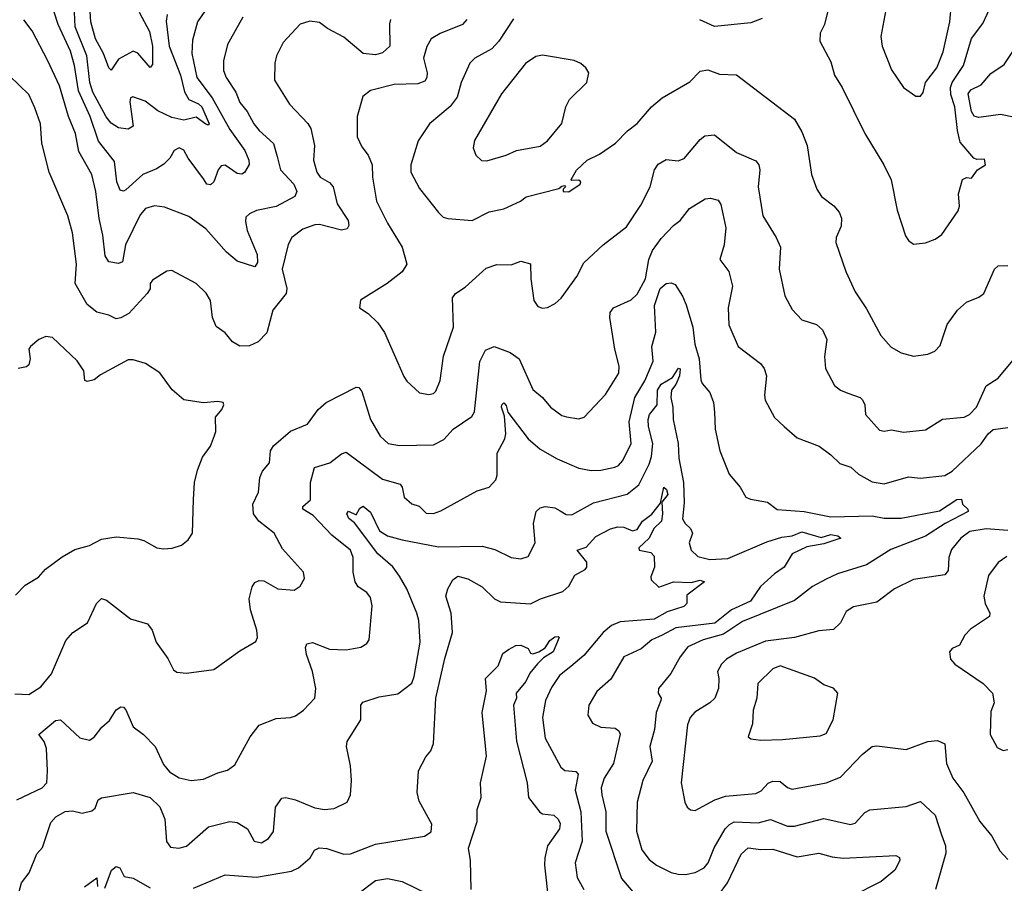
# Model space of a CAD drawing. Extents: x 1246169 to 1426871, y 660025 to 763458.
# Tile 38 of 256: x 1282617 to 1286680, y 674780 to 678344. Entities that reach past the tile are written whole.
import ezdxf

# ---------------------------------------------------------------- set-up
doc = ezdxf.new("R2010")
doc.units = 0

msp = doc.modelspace()

# ---------------------------------------------------------------- linework, layer by layer
at = {"layer": '0CON20XD'}
for points in [[(1283399.6, 678405), (1283350.4, 678335), (1283330.9, 678259.1), (1283327.9, 678205), (1283347.6, 678105), (1283411.2, 678021.2), (1283485, 677890.9), (1283546.2, 677805), (1283563.1, 677765), (1283563.5, 677746.5), (1283545, 677713.8), (1283533.9, 677706.1), (1283515, 677710), (1283465, 677743.9), (1283448.7, 677741.3), (1283436.2, 677725), (1283418.9, 677675), (1283405, 677662.9), (1283390, 677665), (1283375, 677686.9), (1283312.4, 677772.4), (1283295, 677806), (1283275, 677815.8), (1283255, 677803.8), (1283237.3, 677772.7), (1283212.3, 677747.7), (1283181.8, 677728.2), (1283125, 677705.3), (1283055, 677642.5), (1283045, 677636.7), (1283031.2, 677641.2), (1283018.2, 677675), (1283008.6, 677758.6), (1282943, 677843), (1282908.6, 677945), (1282860.3, 678050.3), (1282842.8, 678155), (1282826.2, 678215), (1282776.2, 678325), (1282727.3, 678475)], [(1286335, 678028.8), (1286345, 678043.8), (1286355.5, 678085), (1286401.3, 678145), (1286428.3, 678211.7), (1286455.3, 678335.3), (1286468.8, 678485)], [(1283226.1, 678365), (1283221.6, 678338.4), (1283234.5, 678235), (1283280.5, 678115), (1283296.8, 678046.8), (1283314.5, 678015), (1283355, 677997.5), (1283369.1, 677985), (1283398.9, 677915), (1283395, 677909.2), (1283385, 677912.7), (1283345, 677942.5), (1283295, 677929.9), (1283245, 677941.3), (1283187.7, 677967.7), (1283135, 678007.5), (1283084.6, 678025.4), (1283075, 678022), (1283071.3, 678005), (1283084.8, 677905.3), (1283065, 677891.8), (1283025, 677897.8), (1282995, 677916.7), (1282973.9, 677943.9), (1282918.9, 678045), (1282906.8, 678085), (1282894.3, 678195), (1282846.7, 678315), (1282842, 678405)], [(1283110.3, 678375), (1283152.3, 678295), (1283164.7, 678235.3), (1283165, 678160), (1283155, 678146.7), (1283105, 678205.7), (1283085, 678214), (1283025, 678180.9), (1282995, 678135.8), (1282985, 678145.8), (1282962.9, 678205), (1282930.3, 678265), (1282911.2, 678335), (1282905, 678421.8)], [(1285962.9, 678425), (1285938.6, 678325), (1285920.9, 678289.1), (1285919.2, 678255), (1285965, 678170), (1285979.5, 678115), (1286011.5, 678065), (1286104.6, 677874.6), (1286182.9, 677745), (1286213.4, 677683.4), (1286238.1, 677558.1), (1286272.3, 677452.3), (1286285, 677432.5), (1286305, 677417.5)], [(1286305, 677417.5), (1286355, 677423.8), (1286395, 677438), (1286422.1, 677457.9), (1286490, 677555), (1286495.7, 677574.3), (1286491.2, 677625), (1286507.5, 677685), (1286525, 677692.5), (1286545, 677690), (1286570, 677725), (1286602.5, 677745), (1286599.3, 677769.3), (1286567, 677767), (1286555, 677773.3), (1286498.2, 677838.2), (1286486.7, 677886.7), (1286475.6, 677985), (1286459.3, 678035), (1286458.4, 678065), (1286465.2, 678085), (1286511.7, 678155), (1286545, 678267.1), (1286591.7, 678328.3), (1286627.1, 678405)], [(1283537.5, 678355), (1283475, 678241.2), (1283458.8, 678175), (1283458.5, 678135), (1283468.8, 678105), (1283508.5, 678045), (1283525, 678003.1), (1283555.5, 677965), (1283583.8, 677915), (1283605, 677887.5), (1283665, 677833.1), (1283679.1, 677779.1), (1283693.8, 677725), (1283748.5, 677665), (1283761.4, 677635), (1283752, 677615), (1283675, 677573.1), (1283595, 677556.5), (1283565, 677543.3), (1283550.9, 677529.1), (1283548.5, 677511.5), (1283555.8, 677475), (1283597.1, 677375), (1283598.1, 677341.9), (1283587.5, 677325), (1283515, 677347.5), (1283470.3, 677385), (1283385, 677480.8), (1283315, 677532.5), (1283215, 677570), (1283173.8, 677576.2), (1283135.8, 677565), (1283115, 677539.4), (1283053.2, 677415), (1283041.1, 677345), (1283025, 677337.9), (1282985.4, 677345.4), (1282969.8, 677369.7), (1282960.4, 677455), (1282944.5, 677524.5), (1282931.9, 677635), (1282915.3, 677705), (1282860.6, 677800.6), (1282847.1, 677875), (1282818.4, 677945), (1282781.3, 678071.3), (1282733.9, 678175), (1282668.3, 678298.3), (1282634.3, 678344.3)], [(1286191.9, 678385), (1286170.6, 678275), (1286176.9, 678235), (1286215, 678136.7), (1286263.8, 678065), (1286315, 678028.8), (1286335, 678028.8)], [(1284146.9, 678345), (1284142.8, 678327.2), (1284144.5, 678235), (1284115, 678207.3), (1284085, 678199.7), (1284035, 678205.4), (1283955, 678272.2), (1283887.2, 678307.2), (1283855, 678332), (1283815, 678337.5), (1283774.5, 678325.5), (1283705, 678250), (1283676.7, 678195), (1283670, 678165), (1283668.9, 678095), (1283730.9, 677995), (1283806.3, 677916.3), (1283819.1, 677895), (1283833.3, 677825), (1283830, 677765), (1283842.7, 677715), (1283856.9, 677695), (1283895, 677672.9), (1283910.8, 677655), (1283926.7, 677585), (1283972.2, 677515), (1283975.5, 677494.5), (1283968.2, 677481.8), (1283945, 677475.6), (1283855, 677498.8), (1283835, 677498.2), (1283785, 677480), (1283740.6, 677445), (1283725, 677416.7), (1283700, 677315), (1283719.1, 677235), (1283717.3, 677215), (1283661.8, 677145), (1283637.4, 677052.6), (1283600.6, 677015), (1283565, 676998.7), (1283525, 676997.5), (1283495, 677014.3), (1283465, 677051.9), (1283428.6, 677078.6), (1283412.9, 677115), (1283404.4, 677185), (1283386.2, 677216.2), (1283345, 677255.8), (1283245, 677308.8), (1283225, 677306.7), (1283165, 677270), (1283156.2, 677255), (1283155.9, 677234.1), (1283143.8, 677215), (1283067.5, 677132.5), (1283035, 677113.3), (1283015, 677109.4), (1282985, 677125.6), (1282935, 677137.5), (1282895, 677168.9), (1282846.1, 677255), (1282852.2, 677335), (1282835.4, 677465), (1282816.2, 677535), (1282738.2, 677715), (1282708.5, 677835), (1282702.5, 677915), (1282680.2, 677980.2), (1282654.3, 678035), (1282575, 678112.5)], [(1284462.3, 678345), (1284444.4, 678325), (1284352.3, 678287.8), (1284315, 678265.5), (1284296.9, 678233.1), (1284284, 678186), (1284298.8, 678125), (1284297.9, 678105), (1284289.3, 678090.7), (1284260.5, 678079.5), (1284163.1, 678076.9), (1284065, 678052.2), (1284032.6, 678027.4), (1284010, 677945), (1284010.2, 677860.2), (1284028.9, 677818.9), (1284055.6, 677785), (1284072.2, 677745), (1284073.2, 677695), (1284090, 677595), (1284134.5, 677505), (1284195.5, 677405), (1284214.2, 677335.8), (1284195, 677304.3), (1284134, 677255), (1284023.6, 677186.4), (1284020, 677155), (1284055, 677132.5), (1284095, 677093.3), (1284123.2, 677053.2), (1284202.4, 676872.4), (1284215, 676852.2), (1284266.7, 676805), (1284305, 676797.3), (1284325, 676801.9), (1284335, 676812), (1284352.5, 676855), (1284365.8, 676955.8), (1284407.5, 677075), (1284403.4, 677196.6), (1284415.5, 677214.5), (1284455, 677240), (1284541.7, 677318.3), (1284586.4, 677333.6), (1284645, 677333.1), (1284685, 677348), (1284725, 677336.2), (1284725.8, 677275), (1284738.8, 677185), (1284755, 677161.2), (1284775, 677153.8), (1284795, 677156.2), (1284827.3, 677172.7), (1284851.2, 677195), (1284915.7, 677285), (1284945, 677340.8), (1285025, 677415.8), (1285121.1, 677488.9), (1285181.1, 677578.9), (1285219.1, 677655), (1285237.5, 677725), (1285252, 677748), (1285285, 677767.5), (1285335, 677761.9), (1285358.7, 677771.3), (1285425, 677849.5), (1285445, 677864.4), (1285485, 677869.2), (1285575, 677796.7), (1285655, 677761.9), (1285666.7, 677745), (1285670.9, 677725), (1285664.4, 677655), (1285684.4, 677535), (1285738.9, 677445), (1285756.5, 677405), (1285751.2, 677315), (1285774.5, 677204.5), (1285805, 677148.8), (1285845, 677105.8), (1285905, 677087.1), (1285930.6, 677065), (1285947.8, 677025), (1285937.8, 676955), (1285943.1, 676905), (1285980, 676835), (1286005, 676815.8), (1286035, 676803.1), (1286085, 676785.6), (1286095.4, 676775.4), (1286104.4, 676755), (1286107.1, 676715), (1286165, 676650.8), (1286185, 676645.7), (1286215, 676651.4), (1286265, 676642.5), (1286355, 676652.2), (1286425, 676695.7), (1286515, 676704.4), (1286537.1, 676715), (1286565.4, 676745), (1286605, 676832.9), (1286655, 676865.6), (1286715, 676938)], [(1284655, 678347.8), (1284594.3, 678255.7), (1284565, 678224.5), (1284495.7, 678185), (1284475, 678164.3), (1284439.2, 678085), (1284423.1, 678025), (1284393.4, 677986.6), (1284308.9, 677915), (1284261.8, 677845), (1284231.2, 677745), (1284230.9, 677715), (1284267.6, 677647.6), (1284345, 677548.8), (1284365, 677530), (1284383.5, 677523.5), (1284485, 677515.4), (1284555, 677551.1), (1284615, 677563.5), (1284683.8, 677595), (1284706.8, 677613.2), (1284842.5, 677647.5), (1284855, 677657.5), (1284865, 677660), (1284870, 677655), (1284860, 677645), (1284860, 677635), (1284883.8, 677633.8), (1284930, 677665), (1284932.5, 677675), (1284925, 677682.5), (1284895, 677680), (1284892.5, 677685), (1284915, 677723.3), (1284958.8, 677765), (1285010.2, 677789.8), (1285075.4, 677834.6), (1285125, 677885.8), (1285165, 677916), (1285223.8, 677985), (1285268.3, 678021.7), (1285382.2, 678087.8), (1285425, 678132), (1285456.8, 678136.8), (1285505, 678119.2), (1285575, 678116.2), (1285813.9, 677933.9), (1285845, 677882), (1285866.5, 677825), (1285884.2, 677705), (1285906.2, 677645), (1285926.2, 677615), (1285976.2, 677576.2), (1285999.5, 677549.5), (1286008.5, 677525), (1286007.3, 677492.7), (1285987.1, 677445), (1285985.7, 677425), (1286025.8, 677305), (1286065, 677221.2), (1286111.7, 677151.7), (1286171.2, 677041.2), (1286213.3, 676993.3), (1286255, 676968.9), (1286305, 676955.7)], [(1285681.5, 678348.5), (1285635, 678331.5), (1285485, 678316.4), (1285424.2, 678344.2)], [(1286725, 677940.8), (1286665, 677952.6), (1286575, 677940), (1286556, 677946), (1286545.2, 677965.2), (1286531.7, 678038.3), (1286542.1, 678055), (1286585, 678075.9), (1286625, 678122.1), (1286680.2, 678159.7), (1286732, 678238)], [(1284545, 677762), (1284625, 677785.6), (1284666.7, 677805), (1284765, 677822.5), (1284795.3, 677844.7), (1284855, 677916), (1284871.4, 677985), (1284885.5, 678014.5), (1284958, 678085), (1284965.8, 678125), (1284954, 678145), (1284933.2, 678163.2), (1284905, 678175.6), (1284775, 678197.7), (1284747.1, 678192.9), (1284705, 678163.1), (1284605, 678038.6), (1284493.9, 677846.1), (1284488.1, 677815), (1284500, 677785), (1284523, 677763), (1284545, 677762)], [(1282597.1, 675562.9), (1282655, 675559.6), (1282705, 675591.4), (1282747.8, 675645), (1282807.4, 675782.6), (1282836, 675815), (1282896.7, 675855), (1282934, 675935), (1282954.2, 675955.8), (1282975, 675948.8), (1283075, 675871.9), (1283145, 675850.8), (1283164.4, 675824.4), (1283180, 675775), (1283228.1, 675708.1), (1283251.7, 675661.7), (1283265, 675652), (1283305, 675647.5), (1283417.9, 675662.1), (1283525, 675740), (1283591.2, 675778.8), (1283598.1, 675795), (1283595.5, 675825.5), (1283569.2, 675909.2), (1283564.2, 675955), (1283575.9, 676004.1), (1283587.7, 676022.3), (1283605, 676030), (1283625, 676028.6), (1283682.5, 675995), (1283749.7, 675990.3), (1283775, 676006), (1283792.4, 676037.6), (1283788.6, 676065), (1283701.2, 676161.2), (1283667.5, 676225), (1283603.8, 676275), (1283582, 676305), (1283578.8, 676345), (1283602.9, 676395), (1283608.1, 676455), (1283619.1, 676480.9), (1283648.6, 676515), (1283652.7, 676565), (1283664.3, 676585.7), (1283735, 676646.2), (1283805.5, 676675), (1283849.4, 676735), (1283882.5, 676765), (1284005, 676827.3), (1284016.1, 676826.1), (1284029.5, 676809.5), (1284064.4, 676694.4), (1284105, 676625.6), (1284138, 676595), (1284185, 676587.1), (1284325, 676589.4), (1284367.9, 676612.1), (1284405.5, 676655), (1284483.2, 676706.8), (1284493.6, 676726.4), (1284515.7, 676934.3), (1284539.4, 676980.6), (1284575, 676995.6), (1284641.5, 676971.5), (1284678.2, 676945), (1284735, 676818.6), (1284775, 676785.7), (1284807.1, 676745), (1284855, 676711.1), (1284873.3, 676705), (1284925, 676697.8), (1284946.3, 676703.7), (1285035, 676797.1), (1285089.6, 676885), (1285090.9, 676915), (1285072.7, 676985), (1285052.2, 677115), (1285053.6, 677136.4), (1285068, 677155), (1285141.2, 677188.8), (1285165, 677211.1), (1285200.2, 677275), (1285212.9, 677355), (1285228.9, 677391.1), (1285265, 677441.8), (1285315, 677494.4), (1285343.3, 677515), (1285380.6, 677565), (1285445.6, 677604.4), (1285467.6, 677607.6), (1285499.7, 677599.7), (1285511.1, 677581.1), (1285530.5, 677485), (1285524.2, 677415), (1285507.1, 677355), (1285543.1, 677305), (1285558.9, 677245), (1285540.5, 677155), (1285543.6, 677085), (1285581.9, 676995), (1285674.3, 676925), (1285689.5, 676905), (1285698.9, 676875), (1285690.6, 676795), (1285693.6, 676773.6), (1285732.4, 676702.4), (1285772, 676665), (1285825, 676619.4), (1285916.2, 676585), (1285965, 676549.2), (1286002.3, 676512.3), (1286047.4, 676497.4), (1286079.3, 676469.3), (1286135, 676437.8), (1286185, 676429.6), (1286285, 676457.9), (1286335, 676452.9), (1286435, 676463.6), (1286465, 676481.8), (1286585, 676593.4), (1286613.5, 676635), (1286635, 676653.2), (1286695, 676660.9)], [(1286305, 676955.7), (1286365, 676963.8), (1286394.1, 676975.9), (1286415, 677000), (1286445, 677086.7), (1286487.5, 677145), (1286525, 677178.6), (1286575, 677198.6), (1286595.7, 677215), (1286640, 677315), (1286655, 677329.2), (1286695, 677330)], [(1282605.6, 675124.4), (1282710, 675175), (1282728.9, 675195), (1282732.5, 675245), (1282727.2, 675337.2), (1282717.5, 675365), (1282695.7, 675395), (1282765, 675452.5), (1282785, 675454.4), (1282865, 675381.1), (1282905, 675370.6), (1282925, 675382.9), (1282956.7, 675425), (1282988.3, 675451.7), (1283015, 675495.8), (1283035, 675509.2), (1283045, 675508), (1283055, 675496.7), (1283085, 675426.2), (1283128, 675395), (1283175.8, 675345), (1283210.7, 675270.7), (1283235, 675240), (1283275, 675216.2), (1283325, 675204.3), (1283375, 675210.8), (1283435, 675235.8), (1283475, 675247.5), (1283505, 675270), (1283567.8, 675385), (1283605, 675432.9), (1283675, 675460), (1283734.3, 675464.3), (1283755, 675471.5), (1283788.1, 675495), (1283835.5, 675544.5), (1283838.7, 675585), (1283825.8, 675655), (1283800.3, 675725), (1283796.8, 675753.2), (1283801.7, 675768.3), (1283825.6, 675774.4), (1283895, 675746.8), (1283965, 675743.5), (1284025, 675755.6), (1284049.6, 675770.4), (1284060, 675785), (1284071.9, 675925), (1284065, 675960), (1284050.2, 675980.2), (1284013.9, 676003.9), (1284001.1, 676025), (1283992.7, 676065), (1283992.9, 676125), (1283981.8, 676155), (1283905, 676217.1), (1283828.5, 676298.5), (1283785.5, 676325), (1283785.6, 676335), (1283817.6, 676362.4), (1283816.9, 676393.1), (1283816.7, 676435), (1283834.2, 676495.8), (1283897.1, 676515), (1283945, 676552.9), (1283965, 676560), (1284115, 676448.2), (1284187.2, 676427.2), (1284195.6, 676415), (1284203.6, 676373.7), (1284235, 676346.4), (1284265, 676336.7), (1284295, 676307.3), (1284325, 676306.7), (1284355, 676317.5), (1284505, 676400.6), (1284554.4, 676415.6), (1284582.5, 676445), (1284587.5, 676465), (1284587.5, 676555), (1284619.5, 676615), (1284623.8, 676635), (1284617.9, 676707.9), (1284606, 676745), (1284606.2, 676755), (1284615, 676763.8), (1284625, 676752.5), (1284631.4, 676725), (1284715.4, 676615), (1284765, 676572.3), (1284835, 676532.5), (1284925, 676492.9), (1284975, 676484.4), (1285015, 676485.6), (1285072.6, 676497.4), (1285088.6, 676505), (1285106.4, 676525), (1285140, 676595), (1285131.7, 676685), (1285155.6, 676785), (1285196.4, 676853.6), (1285230.7, 676935), (1285225.3, 676995), (1285241.7, 677055), (1285236.9, 677165), (1285260.6, 677235), (1285285, 677256.2), (1285305, 677258.9), (1285321.7, 677251.7), (1285353, 677203), (1285367.3, 677167.3), (1285394.6, 677075), (1285403.8, 677005), (1285421.1, 676945), (1285428, 676858), (1285433.1, 676843.1), (1285465, 676806.2), (1285480, 676765), (1285484.4, 676725), (1285487.8, 676655), (1285507.1, 676565), (1285545, 676468.8), (1285590.8, 676415), (1285613.8, 676373.8), (1285632.5, 676365), (1285703.2, 676353.2), (1285742.5, 676322.5), (1285855, 676314.2), (1285965, 676292.6), (1286135, 676297.4), (1286185, 676287.5), (1286255, 676286.9), (1286412.9, 676317.1), (1286485, 676364.4), (1286503.3, 676365), (1286508, 676345), (1286530, 676325), (1286531.1, 676315), (1286436.1, 676265), (1286355, 676213.6), (1286212.2, 676157.8), (1286111.1, 676095), (1285992.3, 676057.7), (1285945, 676035.3), (1285888.6, 676005), (1285815, 675947.5), (1285599.5, 675860.5), (1285521.9, 675808.1), (1285438.1, 675785), (1285375, 675756.5), (1285342.9, 675715), (1285304.2, 675645.8), (1285252.9, 675585), (1285252, 675565), (1285264.2, 675545), (1285263.1, 675535), (1285243.8, 675485), (1285237.5, 675415), (1285216.9, 675345), (1285226.9, 675285), (1285188.2, 675205), (1285165.5, 675115.5), (1285162, 674995), (1285185, 674918.6), (1285215, 674878.9), (1285245, 674855.5), (1285305, 674825.5), (1285335, 674818.2), (1285365, 674816.4), (1285405, 674825.5), (1285441.1, 674845), (1285457.7, 674865), (1285483.1, 674926.9), (1285529.1, 675005), (1285546.2, 675023.8), (1285566, 675034), (1285665, 675029.7), (1285715, 675043.8), (1285785, 675016.8), (1285815, 675016.1), (1285935, 675047.7), (1286045, 675023.1), (1286065, 675028.2), (1286105, 675072.7), (1286125, 675083.5), (1286275, 675097.8), (1286335, 675118.6), (1286395, 675061.9), (1286420.5, 674980.5), (1286437.1, 674935), (1286439.5, 674905), (1286396, 674755)], [(1282600.5, 675969.5), (1282639.7, 676010.3), (1282695, 676044.3), (1282723.4, 676076.6), (1282792.6, 676127.4), (1282845, 676158.1), (1282905, 676174.5), (1282955, 676201.1), (1283015, 676210.8), (1283105, 676202.5), (1283130, 676195), (1283182.5, 676165), (1283210.9, 676160.9), (1283246.9, 676163.1), (1283285, 676175.8), (1283312.2, 676197.8), (1283330, 676225), (1283334.1, 676364.1), (1283338.8, 676435), (1283350.8, 676485), (1283371.5, 676538.5), (1283404, 676585), (1283421.7, 676628.3), (1283426.7, 676645), (1283425.8, 676704.2), (1283451.2, 676735), (1283460, 676755), (1283457.5, 676765), (1283435, 676769.2), (1283375, 676762.9), (1283295, 676775.8), (1283246.7, 676816.7), (1283195, 676886.9), (1283136.2, 676925), (1283085, 676940.7), (1283065, 676941.1), (1282950.9, 676879.1), (1282925, 676857.8), (1282895, 676850.8), (1282886, 676856), (1282882.5, 676895), (1282855, 676936), (1282752.3, 677032.3), (1282725, 677037.1), (1282696.7, 677025), (1282661.2, 676995), (1282654.2, 676985), (1282660.8, 676945), (1282655, 676920), (1282645, 676912), (1282611.2, 676905)], [(1282606.9, 674715), (1282625, 674782.5), (1282656.2, 674823.8), (1282687.9, 674902.1), (1282711.4, 674928.6), (1282745, 675030.8), (1282766, 675055), (1282805, 675076.4), (1282835, 675080), (1282875, 675070.5), (1282915, 675080), (1282928.9, 675091.1), (1282941.5, 675125), (1282955, 675133.2), (1283085, 675155.7), (1283155, 675134.6), (1283195, 675096.7), (1283215.9, 675045), (1283222.9, 674952.9), (1283239.7, 674929.7), (1283274.1, 674925.9), (1283305, 674934), (1283396.2, 675013.8), (1283485, 675036.2), (1283515, 675031.5), (1283557.5, 675005), (1283584.6, 674954.6), (1283615, 674948.1), (1283644.2, 674965), (1283665, 674993.8), (1283673.3, 675095), (1283698.8, 675131.2), (1283715, 675134.2), (1283755, 675125.5), (1283835, 675091.8), (1283875, 675084.6), (1283915, 675089.4), (1283969.2, 675115), (1283982.2, 675145), (1283986.4, 675205), (1283982.5, 675265), (1283965.6, 675345), (1283968.5, 675365), (1284025.5, 675454.5), (1284025.6, 675515), (1284032.6, 675527.4), (1284100.6, 675549.4), (1284178.3, 675561.7), (1284235, 675605.8), (1284245, 675633.3), (1284269.3, 675775), (1284264.5, 675864.5), (1284255.6, 675895), (1284215.3, 675995), (1284185, 676047.3), (1284156.5, 676086.5), (1284095, 676140), (1283998.5, 676268.5), (1283975, 676286.4), (1283966.7, 676305), (1283974.3, 676315.7), (1284005, 676301.2), (1284021.2, 676328.8), (1284035, 676336.2), (1284065, 676311.5), (1284102.5, 676235), (1284135, 676214.7), (1284195, 676197.7), (1284345, 676169.6), (1284525, 676171.5), (1284577.6, 676157.6), (1284645, 676125.6), (1284685, 676119.4), (1284715, 676128.8), (1284744.5, 676185.5), (1284737.1, 676265), (1284748.1, 676315), (1284765, 676329.3), (1284785.7, 676335.7), (1284825, 676329.4), (1284847.4, 676317.4), (1284872.1, 676302.1), (1284895, 676301.4), (1284985, 676351.2), (1285123.9, 676386.1), (1285172, 676425), (1285215, 676509.5), (1285225, 676541.4), (1285229.6, 676595), (1285211.9, 676665), (1285211.2, 676695), (1285216.7, 676715), (1285247.5, 676755), (1285249.2, 676815), (1285265, 676840.6), (1285311.7, 676868.3), (1285335.6, 676905.6), (1285343, 676903), (1285339.7, 676875), (1285325, 676838.8), (1285307, 676815), (1285304, 676785), (1285312.8, 676745), (1285313.6, 676695), (1285334.1, 676595), (1285336.7, 676535), (1285356.2, 676435), (1285359.1, 676350.9), (1285351.9, 676285), (1285362.9, 676265), (1285385.7, 676245), (1285393.3, 676225), (1285380.4, 676185), (1285388.5, 676155), (1285415, 676128.5), (1285465, 676116.2), (1285539.6, 676120.4), (1285700.5, 676189.5), (1285761.6, 676208.4), (1285805.6, 676214.4), (1285845, 676230.9), (1285925, 676208.1), (1285965, 676219.8), (1285992.9, 676215), (1286006.4, 676205), (1285935, 676180.8), (1285865, 676169.6), (1285805, 676140), (1285772.2, 676085), (1285732.4, 676057.6), (1285674.8, 676005.2), (1285633.1, 675945), (1285555, 675908.8), (1285485.5, 675854.5), (1285325.5, 675834.5), (1285267.9, 675805), (1285226.4, 675785), (1285181.7, 675748.3), (1285110.6, 675715), (1285057.3, 675622.7), (1284998.7, 675571.3), (1284965.4, 675515), (1284962.2, 675475), (1284981.1, 675441.1), (1285015, 675424.4), (1285075, 675420.6), (1285090, 675410), (1285095.3, 675395.3), (1285067.9, 675275), (1285028.8, 675215), (1285017.3, 675175), (1285018.9, 675145), (1285036.2, 675075), (1285035.8, 674995.8), (1285101, 674801), (1285178.5, 674708.5)], [(1283335, 674760.6), (1283465, 674815.4), (1283595, 674805.2), (1283738.9, 674831.1), (1283768.1, 674845), (1283815.8, 674885), (1283833.4, 674916.6), (1283853.5, 674926.5), (1283885, 674924.4), (1283955, 674901.1), (1283981.9, 674901.9), (1284085, 674941.8), (1284287.5, 674975), (1284315, 674993.3), (1284317.8, 675025), (1284265, 675120), (1284256.9, 675155), (1284262.9, 675245), (1284293, 675303), (1284313.3, 675326.7), (1284325, 675357.5), (1284334.7, 675544.7), (1284371.3, 675708.7), (1284402.7, 675815), (1284397.3, 675895), (1284376, 675965), (1284383.5, 675995), (1284405, 676032.9), (1284425, 676048.2), (1284467, 676037), (1284525, 676004.5), (1284576.7, 675955), (1284601.7, 675941.7), (1284725, 675933.8), (1284765.8, 675954.2), (1284858.5, 675985), (1284883.7, 676006.3), (1284907.5, 676052.5), (1284950.9, 676075), (1284957.8, 676085), (1284958, 676105), (1284917.5, 676155), (1284955, 676168), (1284995, 676211.4), (1285055, 676243.1), (1285085, 676251.5), (1285110.7, 676250.7), (1285145.6, 676235.6), (1285165, 676241.1), (1285186.9, 676275), (1285226.2, 676303.8), (1285261.2, 676348.8), (1285275, 676415.5), (1285287, 676405), (1285292, 676385), (1285266.7, 676353.3), (1285270.3, 676305), (1285265.4, 676275), (1285234.2, 676245), (1285215, 676205.4), (1285172.5, 676165), (1285173.8, 676155), (1285222, 676145), (1285235, 676130), (1285236.8, 676085), (1285221.9, 676045), (1285223.2, 676033.2), (1285255, 676002.7), (1285315, 676024.3), (1285387.8, 676022.2), (1285425, 676031.2), (1285442.5, 676025), (1285370, 675970), (1285370, 675935), (1285357.8, 675922.2), (1285288.8, 675901.2), (1285235, 675870.9), (1285095, 675859.5), (1285060, 675845), (1285025.3, 675815), (1284945, 675720.9), (1284891.2, 675675)], [(1286695, 676235.9), (1286605, 676242.6), (1286537.9, 676232.1), (1286500.8, 676205), (1286462.3, 676157.8), (1286451.3, 676125), (1286448.4, 676071.6), (1286435, 676052.9), (1286305, 676034.3), (1286226.7, 675995), (1286155, 675940.5), (1286058.3, 675921.7), (1286028.3, 675901.7), (1286004.7, 675855.3), (1285975, 675827.8), (1285915, 675821.8), (1285815, 675794.6), (1285695, 675779.7), (1285575, 675730.5), (1285534, 675706), (1285513.5, 675685), (1285496.2, 675655), (1285502.5, 675625), (1285501.2, 675585), (1285485.4, 675545), (1285465.2, 675524.8), (1285403.6, 675486.4), (1285384.5, 675465), (1285372.9, 675435), (1285347.5, 675195), (1285361.4, 675115), (1285371.2, 675095), (1285385, 675084), (1285405, 675081.4), (1285485.8, 675125), (1285529.3, 675140.7), (1285655, 675150.9), (1285677.6, 675162.4), (1285706.3, 675193.7), (1285725, 675202.5), (1285755, 675200), (1285785, 675175.6), (1285805, 675169.5), (1285945, 675195.5), (1286005, 675218.9), (1286095, 675314), (1286135, 675345.7), (1286155, 675348.1), (1286275, 675332.5), (1286364.6, 675365.4), (1286405, 675369.4), (1286435, 675356.2), (1286441.5, 675275), (1286467.8, 675215), (1286513.9, 675153.9), (1286580, 675035), (1286628.6, 674975), (1286662, 674915), (1286695, 674879.2)], [(1286690.9, 676129.1), (1286655.5, 676104.5), (1286615, 676050), (1286595.5, 675965), (1286601.2, 675935), (1286621.1, 675895), (1286619.1, 675880.9), (1286540.3, 675829.7), (1286518.1, 675805), (1286495, 675763.3), (1286465, 675750), (1286453.8, 675735), (1286458.8, 675705), (1286476.7, 675685), (1286592.9, 675605), (1286631.4, 675565), (1286638.6, 675525), (1286625, 675490), (1286622.2, 675395), (1286651.3, 675341.3), (1286675, 675328), (1286695, 675332.5)], [(1284480, 674755), (1284477.2, 674875), (1284469.6, 674925), (1284504.6, 675035.4), (1284504.6, 675085.4), (1284521.9, 675135), (1284519.4, 675195), (1284543.2, 675305), (1284525.4, 675485), (1284542.9, 675575), (1284539.2, 675625), (1284592.3, 675677.7), (1284610.8, 675729.2), (1284634.1, 675745.9), (1284665, 675761.2), (1284685, 675763.8), (1284715, 675750), (1284725, 675730), (1284735, 675727.5), (1284760, 675735), (1284785, 675752.2), (1284805, 675782.5), (1284825, 675796.9), (1284839.4, 675799.4), (1284843.8, 675795), (1284819.3, 675735), (1284779.1, 675710.8), (1284753.5, 675686.5), (1284722, 675648), (1284706.1, 675613.9), (1284665.5, 675565), (1284666.7, 675545), (1284654.4, 675515.6), (1284667.3, 675367.3), (1284711.9, 675195), (1284716.8, 675135), (1284763.6, 675073.6), (1284775, 675067.1), (1284821.4, 675061.4), (1284839.6, 675045), (1284847.6, 675027.6), (1284844.7, 675005), (1284795.9, 674935), (1284784.8, 674885), (1284782.4, 674855), (1284799, 674705)], [(1284891.2, 675675), (1284845, 675637.9), (1284811.5, 675588.5), (1284786.5, 675535), (1284774.2, 675464.2), (1284785, 675378.8), (1284849.8, 675259.8), (1284866.2, 675246.2), (1284912.5, 675242.5), (1284921.5, 675231.5), (1284909.7, 675165), (1284933.2, 675075), (1284938.2, 674955), (1284910, 674865), (1284917.3, 674805), (1284945.5, 674755)], [(1285675, 675370.8), (1285765, 675374.4), (1285920.6, 675389.4), (1285945, 675399.2), (1285974.4, 675455), (1285994, 675565), (1285975.6, 675585.6), (1285935, 675599.2), (1285896.7, 675626.7), (1285755, 675678.2), (1285724.6, 675665), (1285663.2, 675605), (1285658.5, 675545), (1285643.3, 675495), (1285641.9, 675438.1), (1285623.8, 675385), (1285635, 675376.2), (1285675, 675370.8)], [(1285504.1, 674735.9), (1285537.7, 674782.3), (1285595, 674900.6), (1285622.7, 674927.3), (1285675, 674920), (1285725, 674921.1), (1285825, 674889.1), (1285915, 674904.6), (1285969.5, 674889.5), (1286014.7, 674884.7), (1286232.5, 674895), (1286247.3, 674887.3), (1286249.2, 674875), (1286228.2, 674835), (1286171.7, 674788.3), (1286047.3, 674725)], [(1282969.1, 674760.9), (1282996, 674835), (1283015, 674849.2), (1283030, 674845), (1283048.8, 674808.8), (1283085, 674801.9), (1283155, 674762.3)], [(1282885, 674765.3), (1282935, 674802.5), (1282937.6, 674767.6)], [(1284012.9, 674737.1), (1284085, 674791.5), (1284135, 674800.3), (1284195, 674787.6), (1284302.5, 674735)]]:
    msp.add_lwpolyline(points, dxfattribs=at)

doc.saveas('drawing.dxf')
